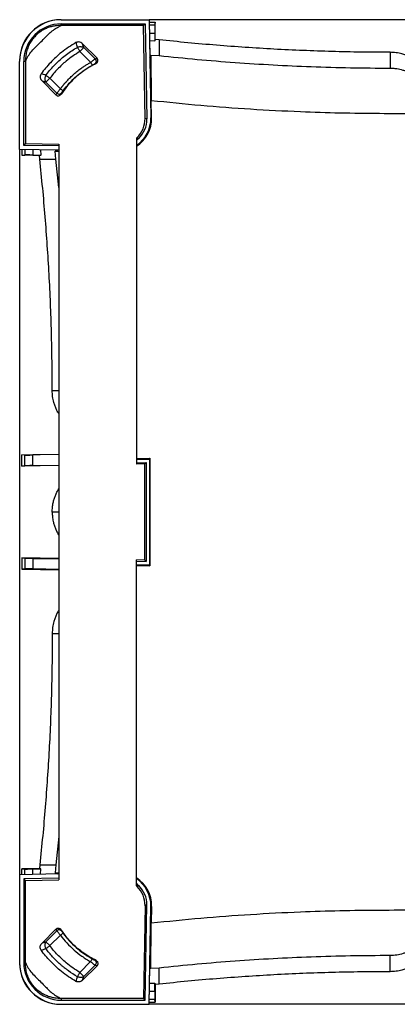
# Model space of a CAD drawing. Header units: millimetres. Extents: x 51 to 2966, y 67 to 3970.
# Tile 27 of 85: x 51 to 512, y 2709 to 3909. Entities that reach past the tile are written whole.
import ezdxf

# ---------------------------------------------------------------- set-up
doc = ezdxf.new("R2010")
doc.units = ezdxf.units.MM

msp = doc.modelspace()

# ---------------------------------------------------------------- linework, layer by layer
at = {"color": 7, "linetype": 'Continuous', "lineweight": 25}
for p, q in [((102.1, 3909), (209.3, 3909)), ((102.1, 3901.9), (102.1, 3904)), ((102.1, 3904), (204.4, 3904)), ((202.4, 3901.9), (102.1, 3901.9)), ((202.4, 3901.9), (204.4, 3904)), ((204.3, 3788.8), (202.4, 3901.9)), ((204.4, 3904), (206.4, 3788)), ((1093.3, 3909), (209.3, 3909)), ((209.3, 3909), (210.1, 3862.9)), ((209.3, 3909), (211.4, 3789.6)), ((209.4, 3906.2), (216.5, 3906.2)), ((216.5, 3906.2), (216.2, 3902.8)), ((216.8, 3884.9), (216.5, 3906.2)), ((216.3, 3892.8), (216.4, 3883.3)), ((120.1, 3880.8), (120, 3881.1)), ((128.1, 3879.5), (128.1, 3879.6)), ((145.7, 3862), (128.1, 3879.6)), ((209.7, 3883.5), (216.4, 3883.3)), ((221.5, 3884.5), (216.8, 3884.9)), ((221.5, 3884.5), (221.5, 3864.9)), ((129.6, 3875), (124.8, 3870.2)), ((137.9, 3857.1), (124.8, 3870.2)), ((129.6, 3875), (143.4, 3861.2)), ((210.1, 3862.9), (211.4, 3865.5)), ((221.5, 3864.9), (211.4, 3865.5)), ((211.4, 3865.5), (211.9, 3811.9)), ((503.3, 3869.3), (503.3, 3849.6)), ((51.3, 3751), (51.3, 3858.2)), ((58.4, 3858.2), (56.3, 3858.2)), ((56.3, 3755.9), (56.3, 3858.2)), ((58.4, 3858.2), (58.4, 3758)), ((144.5, 3855.6), (144.5, 3855.6)), ((145.6, 3862), (145.7, 3862)), ((77.8, 3843), (77.5, 3843.1)), ((78.6, 3834.4), (78.7, 3834.4)), ((78.6, 3834.4), (95.6, 3817.4)), ((88.1, 3837.6), (83.3, 3832.8)), ((96.7, 3819.5), (83.3, 3832.8)), ((88.1, 3837.6), (101, 3824.6)), ((95.6, 3817.4), (95.6, 3817.4)), ((101.8, 3818.1), (101.8, 3818.1)), ((211.9, 3811.9), (211.9, 3810.3)), ((212.3, 3789.7), (211.9, 3810.3)), ((206.4, 3788), (204.3, 3788.8)), ((58.4, 3758), (56.3, 3755.9)), ((58.4, 3758), (98.9, 3757.3)), ((98.9, 3757.3), (98.9, 2860.8)), ((193.9, 3764.6), (193.9, 3367.5)), ((194.3, 3765), (194.6, 3765.3)), ((195.1, 3762.9), (194.3, 3765)), ((194.6, 3765.3), (196.7, 3764.4)), ((196.7, 3764.4), (195.1, 3762.9)), ((51.3, 3751), (51.3, 2867)), ((98.9, 3750.2), (51.3, 3751)), ((54.1, 3751), (54.1, 3743.9)), ((54.1, 3743.9), (57.5, 3744.1)), ((98.9, 3755.2), (56.3, 3755.9)), ((67.5, 3744), (77.1, 3743.9)), ((76.9, 3750.6), (77.1, 3743.9)), ((97.5, 3750.2), (94.8, 3748.9)), ((95.5, 3738.9), (94.8, 3748.9)), ((94.8, 3748.9), (98.9, 3748.9)), ((75.4, 3743.5), (54.1, 3743.9)), ((75.8, 3738.9), (75.4, 3743.5)), ((75.8, 3738.9), (95.5, 3738.9)), ((98.9, 3704.5), (95.5, 3738.9)), ((54.1, 3378.7), (98.9, 3379.4)), ((57.5, 3378.4), (54.1, 3378.7)), ((54.1, 3364.9), (54.1, 3378.7)), ((57.5, 3365.3), (57.5, 3378.4)), ((98.9, 3379), (67.5, 3378.5)), ((67.5, 3365.6), (67.5, 3378.5)), ((193.9, 3374.4), (210.2, 3374.7)), ((209.3, 3373.8), (193.9, 3373.5)), ((193.9, 3373), (209.7, 3373.3)), ((210.2, 3374.7), (209.3, 3373.8)), ((209.3, 3373.2), (209.3, 3373.8)), ((209.7, 3373.3), (209.7, 3244.8)), ((210.2, 3374.7), (210.2, 3243.4)), ((98.9, 3365.7), (54.1, 3364.9)), ((54.1, 3364.9), (57.5, 3365.3)), ((67.5, 3365.6), (98.9, 3366.1)), ((193.9, 3369), (205.7, 3369.2)), ((204.2, 3367.7), (193.9, 3367.5)), ((204.2, 3367.7), (205.7, 3369.2)), ((204.2, 3250.4), (204.2, 3367.7)), ((205.7, 3369.2), (205.7, 3248.9)), ((54.1, 3253.1), (57.5, 3252.7)), ((98.9, 3252.4), (54.1, 3253.1)), ((54.1, 3253.1), (54.1, 3239.4)), ((57.5, 3252.7), (57.5, 3239.7)), ((67.5, 3252.5), (98.9, 3251.9)), ((67.5, 3252.5), (67.5, 3239.6)), ((204.2, 3250.4), (193.9, 3250.6)), ((193.9, 2853.4), (193.9, 3250.6)), ((193.9, 3249.1), (205.7, 3248.9)), ((193.9, 3245.1), (209.7, 3244.8)), ((209.3, 3244.3), (193.9, 3244.5)), ((193.9, 3243.7), (210.2, 3243.4)), ((204.2, 3250.4), (205.7, 3248.9)), ((209.3, 3244.3), (209.3, 3244.8)), ((210.2, 3243.4), (209.3, 3244.3)), ((57.5, 3239.7), (54.1, 3239.4)), ((54.1, 3239.4), (98.9, 3238.6)), ((98.9, 3239), (67.5, 3239.6)), ((98.9, 2913.6), (95.5, 2879.2)), ((75.4, 2874.6), (54.1, 2874.2)), ((54.1, 2874.2), (57.5, 2873.9)), ((54.1, 2867.1), (54.1, 2874.2)), ((67.5, 2874), (77.1, 2874.2)), ((75.8, 2879.2), (75.4, 2874.6)), ((75.8, 2879.2), (95.5, 2879.2)), ((76.9, 2867.5), (77.1, 2874.2)), ((95.5, 2879.2), (94.8, 2869.1)), ((97.5, 2867.8), (94.8, 2869.1)), ((94.8, 2869.1), (98.9, 2869.1)), ((98.9, 2867.9), (51.3, 2867)), ((51.3, 2867), (51.3, 2759.8)), ((98.9, 2862.9), (56.3, 2862.1)), ((56.3, 2862.1), (56.3, 2759.8)), ((58.4, 2860.1), (56.3, 2862.1)), ((58.4, 2860.1), (98.9, 2860.8)), ((58.4, 2759.8), (58.4, 2860.1)), ((195.1, 2855.2), (194.3, 2853.1)), ((194.3, 2853.1), (194.6, 2852.8)), ((194.6, 2852.8), (196.7, 2853.6)), ((196.7, 2853.6), (195.1, 2855.2)), ((204.3, 2829.2), (202.4, 2716.1)), ((206.4, 2830.1), (204.3, 2829.2)), ((204.4, 2714), (206.4, 2830.1)), ((209.3, 2709), (211.4, 2828.4)), ((212.3, 2828.4), (211.9, 2807.8)), ((78.6, 2783.6), (95.6, 2800.7)), ((96.7, 2798.6), (83.3, 2785.3)), ((95.6, 2800.6), (95.6, 2800.7)), ((101.8, 2799.9), (101.8, 2799.9)), ((211.4, 2752.6), (211.9, 2806.2)), ((211.9, 2806.2), (211.9, 2807.8)), ((88.1, 2780.5), (83.3, 2785.3)), ((88.1, 2780.5), (101, 2793.4)), ((77.8, 2775.1), (77.5, 2775)), ((78.6, 2783.6), (78.7, 2783.7)), ((137.9, 2761), (124.8, 2747.9)), ((144.5, 2762.4), (144.5, 2762.4)), ((503.3, 2748.8), (503.3, 2768.4)), ((58.4, 2759.8), (56.3, 2759.8)), ((145.7, 2756), (128.1, 2738.4)), ((129.6, 2743.1), (143.4, 2756.9)), ((145.6, 2756.1), (145.7, 2756)), ((209.3, 2709), (210.1, 2755.2)), ((210.1, 2755.2), (211.4, 2752.6)), ((221.5, 2753.2), (211.4, 2752.6)), ((221.5, 2733.5), (221.5, 2753.2)), ((120.1, 2737.3), (120, 2737)), ((129.6, 2743.1), (124.8, 2747.9)), ((128.1, 2738.6), (128.1, 2738.4)), ((209.7, 2734.6), (216.4, 2734.8)), ((216.3, 2725.2), (216.4, 2734.8)), ((216.8, 2733.1), (216.5, 2711.8)), ((221.5, 2733.5), (216.8, 2733.1)), ((102.1, 2716.1), (102.1, 2714)), ((202.4, 2716.1), (102.1, 2716.1)), ((102.1, 2714), (204.4, 2714)), ((202.4, 2716.1), (204.4, 2714)), ((216.5, 2711.8), (216.2, 2715.3)), ((102.1, 2709), (209.3, 2709)), ((1093.3, 2709), (209.3, 2709)), ((209.4, 2711.8), (216.5, 2711.8))]:
    msp.add_line(p, q, dxfattribs=at)
at = {"color": 8, "linetype": 'Continuous', "lineweight": 25}
for p, q in [((209.4, 3902.8), (216.2, 3902.8)), ((209.6, 3892.8), (216.3, 3892.8)), ((212.3, 3789.7), (211.4, 3789.6)), ((57.5, 3750.9), (57.5, 3744.1)), ((67.5, 3750.7), (67.5, 3744)), ((91, 3457.1), (98.9, 3457.1)), ((98.9, 3309), (91, 3309)), ((91, 3161), (98.9, 3161)), ((57.5, 2867.1), (57.5, 2873.9)), ((67.5, 2867.3), (67.5, 2874)), ((212.3, 2828.4), (211.4, 2828.4)), ((209.6, 2725.2), (216.3, 2725.2)), ((209.4, 2715.3), (216.2, 2715.3))]:
    msp.add_line(p, q, dxfattribs=at)
at = {"color": 7, "linetype": 'Continuous', "lineweight": 25, "flags": 128}
for points in [[(216.4, 3883.3), (216.6, 3884.1), (216.8, 3884.9)], [(121.8, 3875.4), (122, 3875), (122.3, 3874.5), (122.7, 3873.9), (123.1, 3873.2), (123.5, 3872.5), (123.9, 3871.7), (124.4, 3871), (124.8, 3870.2)], [(137.9, 3857.1), (138.3, 3856.4), (138.6, 3855.8), (139, 3855.2), (139.2, 3854.7), (139.5, 3854.2), (139.7, 3853.9), (139.8, 3853.7), (139.8, 3853.6)], [(83.3, 3841.2), (83.7, 3840.9), (84.1, 3840.5), (84.7, 3840.1), (85.3, 3839.7), (86, 3839.2), (86.7, 3838.7), (87.4, 3838.1), (88.1, 3837.6)], [(101, 3824.6), (101.7, 3824.2), (102.2, 3823.8), (102.8, 3823.4), (103.3, 3823), (103.7, 3822.7), (104, 3822.5), (104.2, 3822.3), (104.3, 3822.3)], [(77.1, 3743.9), (76.2, 3743.7), (75.4, 3743.5)], [(77.1, 2874.2), (76.2, 2874.4), (75.4, 2874.6)], [(101, 2793.4), (101.7, 2793.9), (102.2, 2794.3), (102.8, 2794.7), (103.3, 2795.1), (103.7, 2795.3), (104, 2795.6), (104.2, 2795.7), (104.3, 2795.8)], [(83.3, 2776.9), (83.7, 2777.2), (84.1, 2777.5), (84.7, 2777.9), (85.3, 2778.4), (86, 2778.9), (86.7, 2779.4), (87.4, 2779.9), (88.1, 2780.5)], [(137.9, 2761), (138.3, 2761.6), (138.6, 2762.3), (139, 2762.9), (139.2, 2763.4), (139.5, 2763.8), (139.7, 2764.2), (139.8, 2764.4), (139.8, 2764.5)], [(121.8, 2742.6), (122, 2743.1), (122.3, 2743.6), (122.7, 2744.2), (123.1, 2744.9), (123.5, 2745.6), (123.9, 2746.3), (124.4, 2747.1), (124.8, 2747.9)], [(216.4, 2734.8), (216.6, 2734), (216.8, 2733.1)]]:
    msp.add_lwpolyline(points, dxfattribs=at)
at = {"color": 7, "linetype": 'Continuous', "lineweight": 25}
for centre, radius, start, end in [((101.3, 3859), 50, 90, 180), ((102.1, 3858.2), 50.8, 90, 180), ((102.1, 3858.2), 45.8, 90, 180), ((171.4, 3788.9), 40.9, 303.3881, 1), ((171.4, 3788.9), 40, 304.2157, 1), ((171.4, 2829.1), 40.9, 359, 56.6119), ((171.4, 2829.1), 40, 359, 55.7843), ((102.1, 2759.8), 50.8, 180, 270), ((101.3, 2759), 50, 180, 270), ((102.1, 2759.8), 45.8, 180, 270)]:
    msp.add_arc(centre, radius, start, end, dxfattribs=at)
for centre, major_axis, ratio, start_param, end_param in [((216.4, 3892.8), (-0.17, 10), 0.008726, 0.087114, 1.570644), ((172.3, 3788.3), (29.6, -12.3), 0.997783, 5.87392, 6.692451), ((174.4, 3787.4), (29.6, -12.3), 0.997783, 5.87392, 6.692451), ((172, 3788.1), (11.8, -29.8), 0.997816, 0.376281, 0.392003), ((172.8, 3786), (11.8, -29.8), 0.997816, 0.341531, 0.392003), ((67.5, 3744), (10, -0.17), 0.008726, 1.570949, 3.054479), ((67.5, 3378.6), (10, 0.17), 0.008726, 3.228707, 4.712237), ((67.5, 3365.5), (10, 0.17), 0.008726, 1.570644, 3.054174), ((67.5, 3252.6), (10, -0.17), 0.008726, 3.229011, 4.712541), ((67.5, 3239.5), (10, -0.17), 0.008726, 1.570949, 3.054479), ((67.5, 2874.1), (10, 0.17), 0.008726, 3.228707, 4.712237), ((172.8, 2832.1), (11.8, 29.8), 0.997816, 5.891183, 5.941655), ((172, 2830), (11.8, 29.8), 0.997816, 5.891183, 5.906905), ((172.3, 2829.7), (29.6, 12.3), 0.997783, 5.87392, 6.692451), ((174.4, 2830.6), (29.6, 12.3), 0.997783, 5.87392, 6.692451), ((216.4, 2725.2), (0.17, 10), 0.008726, 1.570949, 3.054479)]:
    msp.add_ellipse(centre, major_axis=major_axis, ratio=ratio, start_param=start_param, end_param=end_param, dxfattribs=at)
for points, knots in [([(102.1, 3901.9), (100.8, 3901.9), (98.3, 3901.9), (94.1, 3901.5), (89.7, 3900.6), (85, 3899), (80.3, 3896.8), (75.8, 3894), (71.5, 3890.4), (67.7, 3886.3), (64.3, 3881.5), (61.5, 3876), (59.6, 3870), (58.5, 3864.1), (58.4, 3860.2), (58.4, 3858.2)], [0, 0, 0, 0, 0.057313, 0.114624, 0.186638, 0.258865, 0.330778, 0.407549, 0.484242, 0.56121, 0.638251, 0.731956, 0.825766, 0.91216, 1, 1, 1, 1]), ([(58.4, 3858.2), (59.4, 3860.5), (61.6, 3864.9), (66.2, 3871), (71.5, 3876.6), (77.2, 3882), (82.4, 3887.3), (87.3, 3892.3), (92.3, 3896.5), (97.3, 3899.8), (100.7, 3901.3), (102.1, 3901.9)], [0, 0, 0, 0, 0.118201, 0.236558, 0.361728, 0.487096, 0.612434, 0.716953, 0.82154, 0.925562, 1, 1, 1, 1]), ([(120, 3881.1), (116.9, 3879.2), (110.8, 3875.6), (102.6, 3869.5), (95.2, 3863.2), (88.8, 3856.8), (82.8, 3850.1), (79.2, 3845.4), (77.5, 3843.1)], [0, 0, 0, 0, 0.1863205, 0.3738424, 0.5330381, 0.6929828, 0.8461577, 1, 1, 1, 1]), ([(128.1, 3879.6), (127.4, 3880.2), (126.1, 3881.3), (123.6, 3882), (121.5, 3881.8), (120.4, 3881.2), (120, 3881.1)], [0, 0, 0, 0, 0.295282, 0.591929, 0.854158, 1, 1, 1, 1]), ([(121.8, 3875.4), (121.5, 3876.3), (120.9, 3878.1), (120.4, 3879.9), (120.1, 3880.8)], [0, 0, 0, 0, 0.494907, 1, 1, 1, 1]), ([(121.8, 3875.4), (122.4, 3875.7), (123, 3876), (124.4, 3876.3), (125.2, 3876.3), (126.6, 3876.2), (127.3, 3876.1), (128.6, 3875.6), (129.1, 3875.3), (129.6, 3875)], [0, 0, 0, 0, 0.25, 0.25, 0.5, 0.5, 0.75, 0.75, 1, 1, 1, 1]), ([(503.3, 3869.3), (491.5, 3869.3), (467.8, 3869.4), (432.4, 3870.2), (397, 3871.4), (361.7, 3873), (326.6, 3875.2), (291.5, 3877.8), (256.5, 3880.9), (233.1, 3883.3), (221.5, 3884.5)], [0, 0, 0, 0, 0.125444, 0.25091, 0.376354, 0.50182, 0.62632, 0.75082, 0.87541, 1, 1, 1, 1]), ([(83.3, 3841.2), (83.5, 3841.5), (85.4, 3844.1), (87.4, 3846.5), (92.8, 3852.7), (96.6, 3856.6), (104.7, 3863.8), (109, 3867.1), (115.6, 3871.6), (118.4, 3873.4), (121.2, 3875.1), (121.8, 3875.4)], [0.0701224, 0.0701224, 0.0701224, 0.0701224, 0.0914222, 0.2261562, 0.2261562, 0.4956242, 0.4956242, 0.7650922, 0.7650922, 0.8998262, 0.9328997, 0.9328997, 0.9328997, 0.9328997]), ([(124.8, 3870.2), (121.9, 3868.4), (116.1, 3864.9), (108.8, 3859.3), (102.7, 3853.9), (97.5, 3848.8), (92.6, 3843.4), (89.6, 3839.5), (88.1, 3837.6)], [0, 0, 0, 0, 0.204836, 0.411095, 0.557273, 0.703451, 0.851725, 1, 1, 1, 1]), ([(503.3, 3849.6), (487.2, 3849.7), (455.1, 3849.9), (407.5, 3851.3), (360.6, 3853.4), (314.1, 3856.4), (267.8, 3860.1), (236.9, 3863.3), (221.5, 3864.9)], [0, 0, 0, 0, 0.170501, 0.34106, 0.505665, 0.670322, 0.835135, 1, 1, 1, 1]), ([(543.1, 3852.1), (541.7, 3853.4), (539, 3856.1), (534.8, 3859.4), (530.6, 3862), (526.5, 3864.2), (522.3, 3866), (517, 3867.6), (510.6, 3869), (505.7, 3869.2), (503.3, 3869.3)], [0, 0, 0, 0, 0.1277577, 0.2569272, 0.3587995, 0.4606727, 0.5655036, 0.6703362, 0.8336704, 1, 1, 1, 1]), ([(101, 3824.6), (101.2, 3824.9), (101.6, 3825.5), (102.3, 3826.3), (102.9, 3827.1), (103.5, 3827.9), (104.2, 3828.7), (104.8, 3829.5), (105.5, 3830.3), (106.1, 3831.1), (106.8, 3831.9), (107.5, 3832.7), (108.2, 3833.4), (110, 3835.5), (113.1, 3838.7), (117.6, 3842.9), (122.4, 3846.8), (126.2, 3849.7), (129, 3851.7), (130.8, 3852.8), (132.5, 3853.9), (134.3, 3855), (136.1, 3856.1), (137.3, 3856.7), (137.9, 3857.1)], [0, 0, 0, 0, 0.0208609, 0.0417127, 0.062557, 0.0833956, 0.1042301, 0.1250623, 0.145894, 0.1667267, 0.1875622, 0.2084023, 0.2292486, 0.2501028, 0.3743288, 0.4985453, 0.6234152, 0.7482851, 0.7902586, 0.8322051, 0.8741385, 0.9160728, 0.958022, 1, 1, 1, 1]), ([(144.5, 3855.6), (141.9, 3854.3), (136.8, 3851.6), (129.4, 3846.8), (122.4, 3841.3), (115.3, 3834.8), (108.2, 3827.2), (103.9, 3821.1), (101.8, 3818.1)], [0, 0, 0, 0, 0.151299, 0.3026, 0.457885, 0.613171, 0.805589, 1, 1, 1, 1]), ([(104.3, 3822.3), (106.6, 3825.5), (109.2, 3828.6), (114.6, 3834.6), (117.5, 3837.4), (123.5, 3842.6), (126.6, 3845.1), (133.1, 3849.6), (136.4, 3851.7), (139.8, 3853.6)], [0, 0, 0, 0, 0.25, 0.25, 0.5, 0.5, 0.75, 0.75, 1, 1, 1, 1]), ([(137.9, 3857.1), (138.6, 3857.6), (139.9, 3858.6), (141.6, 3859.9), (142.8, 3860.8), (143.2, 3861.1), (143.4, 3861.2)], [0, 0, 0, 0, 0.268649, 0.538195, 0.807864, 1, 1, 1, 1]), ([(139.8, 3853.6), (139.9, 3853.6), (140, 3853.7), (140.1, 3853.7), (140.3, 3853.8), (140.4, 3853.9), (140.5, 3854), (140.8, 3854.1), (141.1, 3854.3), (141.5, 3854.4), (141.8, 3854.6), (142.1, 3854.7), (142.2, 3854.8), (142.4, 3854.9), (142.4, 3854.9), (142.5, 3854.9)], [0, 0, 0, 0, 0.041792, 0.083385, 0.1249, 0.166464, 0.208198, 0.250226, 0.37481, 0.499375, 0.624132, 0.749205, 0.833359, 0.91662, 1, 1, 1, 1]), ([(143.4, 3861.2), (143.5, 3861), (143.9, 3860.6), (144.3, 3859.7), (144.5, 3858.8), (144.5, 3857.8), (144.2, 3856.8), (143.8, 3856), (143.1, 3855.3), (142.7, 3855), (142.5, 3854.9)], [0.0000001, 0.0000001, 0.0000001, 0.0000001, 0.1249996, 0.2499996, 0.3749996, 0.4999996, 0.6249996, 0.7499996, 0.8749996, 0.9999996, 0.9999996, 0.9999996, 0.9999996]), ([(142.5, 3854.9), (142.8, 3855), (143.5, 3855.3), (144.1, 3855.5), (144.5, 3855.6)], [0, 0, 0, 0, 0.5085305, 1, 1, 1, 1]), ([(143.4, 3861.2), (143.7, 3861.3), (144.5, 3861.6), (145.2, 3861.9), (145.6, 3862)], [0, 0, 0, 0, 0.501113, 1, 1, 1, 1]), ([(144.5, 3855.6), (144.9, 3855.9), (145.7, 3856.4), (146.5, 3857.6), (146.9, 3859), (146.7, 3860.3), (146.3, 3861.4), (145.8, 3861.9), (145.7, 3862)], [0, 0, 0, 0, 0.1869205, 0.3795217, 0.5635805, 0.7401575, 0.9114722, 1, 1, 1, 1]), ([(77.5, 3843.1), (77.1, 3842.5), (76.4, 3841.3), (76.2, 3839.2), (76.7, 3837.1), (77.5, 3835.5), (78.3, 3834.7), (78.6, 3834.4)], [0, 0, 0, 0, 0.214534, 0.42911, 0.645624, 0.880107, 1, 1, 1, 1]), ([(83.3, 3841.2), (82.9, 3840.6), (82.5, 3839.8), (82.1, 3838.4), (82, 3837.6), (82, 3836.1), (82.1, 3835.3), (82.6, 3834), (82.9, 3833.3), (83.3, 3832.8)], [0, 0, 0, 0, 0.25, 0.25, 0.5, 0.5, 0.75, 0.75, 1, 1, 1, 1]), ([(543.1, 3832.2), (541.8, 3833.4), (539.3, 3836), (535.3, 3839.2), (531.3, 3841.8), (527.5, 3843.9), (523.5, 3845.8), (518.1, 3847.7), (512.7, 3848.9), (507.4, 3849.6), (504.6, 3849.6), (503.3, 3849.6)], [0, 0, 0, 0, 0.124672, 0.250588, 0.347773, 0.444954, 0.545027, 0.645096, 0.820064, 0.910033, 1, 1, 1, 1]), ([(95.6, 3817.4), (95.9, 3817.1), (96.6, 3816.5), (97.9, 3816.2), (99.2, 3816.3), (100.5, 3816.8), (101.3, 3817.5), (101.7, 3818), (101.8, 3818.1)], [0, 0, 0, 0, 0.180453, 0.366338, 0.549311, 0.736673, 0.931074, 1, 1, 1, 1]), ([(96.7, 3819.5), (96.8, 3819.7), (97.2, 3820.1), (98.3, 3821.4), (99.6, 3823), (100.6, 3824.1), (101, 3824.6)], [0, 0, 0, 0, 0.25751, 0.513872, 0.772643, 1, 1, 1, 1]), ([(96.7, 3819.5), (97.1, 3819.1), (97.6, 3818.7), (98.7, 3818.4), (99.2, 3818.3), (100.4, 3818.4), (100.9, 3818.5), (101.9, 3819.1), (102.4, 3819.5), (102.7, 3819.9)], [0, 0, 0, 0, 0.25, 0.25, 0.5, 0.5, 0.75, 0.75, 1, 1, 1, 1]), ([(102.7, 3819.9), (102.7, 3819.9), (102.7, 3820), (102.7, 3820), (102.8, 3820.1), (102.8, 3820.1), (102.8, 3820.2), (102.9, 3820.3), (103, 3820.5), (103.2, 3820.8), (103.5, 3821.1), (103.7, 3821.5), (103.9, 3821.8), (104.1, 3822), (104.2, 3822.2), (104.3, 3822.3)], [0, 0, 0, 0, 0.0419445, 0.0836372, 0.1251954, 0.1667374, 0.2083819, 0.2502465, 0.3751779, 0.4997467, 0.6247116, 0.7496279, 0.8335836, 0.9166843, 1, 1, 1, 1]), ([(651.3, 3794.5), (629.7, 3794.5), (592, 3794.5), (538.3, 3794.5), (490.2, 3794.4), (442, 3795), (389.7, 3796.7), (333.1, 3799.6), (272.4, 3804.1), (232.1, 3808.2), (211.9, 3810.3)], [0, 0, 0, 0, 0.147447, 0.256863, 0.366278, 0.475715, 0.585152, 0.723428, 0.861723, 1, 1, 1, 1]), ([(91, 3457.1), (91, 3468.9), (90.9, 3492.5), (90.2, 3527.9), (89, 3563.3), (87.3, 3598.6), (85.1, 3633.8), (82.5, 3668.8), (79.5, 3703.9), (77, 3727.2), (75.8, 3738.9)], [0, 0, 0, 0, 0.125444, 0.25091, 0.376354, 0.50182, 0.62632, 0.75082, 0.87541, 1, 1, 1, 1]), ([(98.9, 3428.9), (98.7, 3429.2), (97.7, 3430.8), (96.2, 3433.8), (94.4, 3438.1), (92.7, 3443.4), (91.3, 3449.7), (91.1, 3454.6), (91, 3457.1)], [0, 0, 0, 0, 0.033957, 0.1874408, 0.3453807, 0.5033231, 0.7494051, 1, 1, 1, 1]), ([(91, 3309), (91.1, 3310.9), (91.2, 3314.7), (92.1, 3320), (93.3, 3324.8), (94.8, 3329.1), (96.6, 3333.3), (98.2, 3335.9), (98.9, 3337.2)], [0, 0, 0, 0, 0.192214, 0.386552, 0.539819, 0.693086, 0.850803, 1, 1, 1, 1]), ([(91, 3309), (91.1, 3307.1), (91.2, 3303.3), (92.1, 3298), (93.3, 3293.2), (94.8, 3288.9), (96.6, 3284.7), (98.2, 3282.1), (98.9, 3280.8)], [0, 0, 0, 0, 0.1922138, 0.3865517, 0.5398186, 0.6930856, 0.8508033, 1, 1, 1, 1]), ([(98.9, 3189.1), (98.7, 3188.9), (97.7, 3187.3), (96.2, 3184.2), (94.4, 3180), (92.7, 3174.7), (91.3, 3168.4), (91.1, 3163.5), (91, 3161)], [0, 0, 0, 0, 0.033957, 0.1874408, 0.3453807, 0.5033231, 0.7494051, 1, 1, 1, 1]), ([(91, 3161), (91, 3149.2), (90.9, 3125.6), (90.2, 3090.2), (89, 3054.8), (87.3, 3019.5), (85.1, 2984.3), (82.5, 2949.2), (79.5, 2914.2), (77, 2890.9), (75.8, 2879.2)], [0, 0, 0, 0, 0.125444, 0.25091, 0.376354, 0.50182, 0.62632, 0.75082, 0.87541, 1, 1, 1, 1]), ([(651.3, 2823.5), (629.7, 2823.5), (592, 2823.5), (538.3, 2823.6), (490.2, 2823.6), (442, 2823), (389.7, 2821.4), (333.1, 2818.4), (272.4, 2814), (232.1, 2809.9), (211.9, 2807.8)], [0, 0, 0, 0, 0.147447, 0.256863, 0.366278, 0.475715, 0.585152, 0.723428, 0.861723, 1, 1, 1, 1]), ([(95.6, 2800.7), (95.9, 2801), (96.6, 2801.5), (97.9, 2801.9), (99.2, 2801.8), (100.5, 2801.3), (101.3, 2800.6), (101.7, 2800.1), (101.8, 2799.9)], [0, 0, 0, 0, 0.180453, 0.366338, 0.549311, 0.736673, 0.931074, 1, 1, 1, 1]), ([(96.7, 2798.6), (96.5, 2798.9), (96.1, 2799.6), (95.8, 2800.3), (95.6, 2800.6)], [0, 0, 0, 0, 0.500779, 1, 1, 1, 1]), ([(102.7, 2798.1), (102.5, 2798.3), (102.2, 2798.7), (101.5, 2799.2), (100.7, 2799.6), (99.8, 2799.8), (98.9, 2799.7), (98, 2799.5), (97.3, 2799.1), (96.8, 2798.8), (96.7, 2798.6), (96.7, 2798.6)], [-0.0000024, -0.0000024, -0.0000024, -0.0000024, 0.1249929, 0.2499929, 0.3749929, 0.4999929, 0.6249929, 0.7499929, 0.8749929, 0.9999929, 0.9999952, 0.9999952, 0.9999952, 0.9999952]), ([(96.7, 2798.6), (96.8, 2798.4), (97.2, 2797.9), (98.3, 2796.6), (99.6, 2795.1), (100.6, 2793.9), (101, 2793.4)], [0, 0, 0, 0, 0.25751, 0.513872, 0.772643, 1, 1, 1, 1]), ([(101.8, 2799.9), (101.9, 2799.6), (102.2, 2799), (102.5, 2798.4), (102.7, 2798.1)], [0, 0, 0, 0, 0.503202, 1, 1, 1, 1]), ([(144.5, 2762.4), (141.9, 2763.8), (136.8, 2766.5), (129.4, 2771.3), (122.4, 2776.7), (115.3, 2783.2), (108.2, 2790.9), (103.9, 2796.9), (101.8, 2799.9)], [0, 0, 0, 0, 0.151299, 0.3026, 0.457885, 0.613171, 0.805589, 1, 1, 1, 1]), ([(102.7, 2798.1), (102.7, 2798.1), (102.8, 2797.9), (103, 2797.6), (103.1, 2797.5), (103.4, 2797), (103.5, 2796.8), (103.8, 2796.4), (103.9, 2796.3), (104.1, 2796), (104.2, 2795.9), (104.3, 2795.8)], [0, 0, 0, 0, 0.25, 0.25, 0.5, 0.5, 0.75, 0.75, 0.875, 0.875, 1, 1, 1, 1]), ([(83.3, 2785.3), (82.6, 2785), (81, 2784.5), (79.5, 2784), (78.7, 2783.7)], [0, 0, 0, 0, 0.4957245, 1, 1, 1, 1]), ([(83.3, 2785.3), (82.9, 2784.8), (82.3, 2783.5), (81.9, 2781.2), (82.2, 2778.8), (82.9, 2777.5), (83.3, 2776.9)], [0, 0, 0, 0, 0.250002, 0.500002, 0.750002, 1.000002, 1.000002, 1.000002, 1.000002]), ([(101, 2793.4), (103.5, 2790.1), (106.1, 2786.9), (111.6, 2780.8), (114.6, 2777.9), (120.7, 2772.5), (124, 2770), (128.2, 2767), (129, 2766.4), (130.8, 2765.2), (131.7, 2764.7), (134.3, 2763), (136.1, 2762), (137.9, 2761)], [0, 0, 0, 0, 0.25, 0.25, 0.5, 0.5, 0.75, 0.75, 0.8125, 0.8125, 0.875, 0.875, 1, 1, 1, 1]), ([(104.3, 2795.8), (106.6, 2792.5), (109.2, 2789.5), (114.5, 2783.6), (117.3, 2780.8), (123.3, 2775.6), (126.4, 2773.1), (130.5, 2770.3), (131.3, 2769.7), (133, 2768.6), (133.8, 2768), (136.3, 2766.5), (138.1, 2765.4), (139.8, 2764.5)], [0, 0, 0, 0, 0.25, 0.25, 0.5, 0.5, 0.75, 0.75, 0.8125, 0.8125, 0.875, 0.875, 1, 1, 1, 1]), ([(543.1, 2785.9), (541.8, 2784.6), (539.3, 2782), (535.3, 2778.9), (531.3, 2776.2), (527.5, 2774.1), (523.5, 2772.3), (518.1, 2770.4), (512.7, 2769.1), (507.4, 2768.5), (504.6, 2768.4), (503.3, 2768.4)], [0, 0, 0, 0, 0.124672, 0.250588, 0.347773, 0.444954, 0.545027, 0.645096, 0.820064, 0.910033, 1, 1, 1, 1]), ([(77.5, 2775), (77.1, 2775.6), (76.4, 2776.8), (76.2, 2778.8), (76.7, 2780.9), (77.5, 2782.5), (78.3, 2783.4), (78.6, 2783.6)], [0, 0, 0, 0, 0.214534, 0.42911, 0.645624, 0.880107, 1, 1, 1, 1]), ([(120, 2737), (116.9, 2738.8), (110.8, 2742.5), (102.6, 2748.6), (95.2, 2754.9), (88.8, 2761.3), (82.8, 2767.9), (79.2, 2772.6), (77.5, 2775)], [0, 0, 0, 0, 0.1863205, 0.3738424, 0.5330381, 0.6929828, 0.8461577, 1, 1, 1, 1]), ([(77.8, 2775.1), (78.7, 2775.4), (80.5, 2776), (82.3, 2776.6), (83.3, 2776.9)], [0, 0, 0, 0, 0.505104, 1, 1, 1, 1]), ([(121.8, 2742.6), (118, 2744.8), (114.4, 2747.2), (109.1, 2751), (107.4, 2752.3), (104.9, 2754.3), (104, 2755), (102.4, 2756.4), (101.6, 2757.1), (97.5, 2760.7), (94.4, 2763.7), (88.6, 2770.1), (85.9, 2773.4), (83.3, 2776.9)], [0, 0, 0, 0, 0.25, 0.25, 0.375, 0.375, 0.4375, 0.4375, 0.5, 0.5, 0.75, 0.75, 1, 1, 1, 1]), ([(124.8, 2747.9), (121.9, 2749.6), (116.1, 2753.2), (108.8, 2758.8), (102.7, 2764.2), (97.5, 2769.3), (92.6, 2774.7), (89.6, 2778.6), (88.1, 2780.5)], [0, 0, 0, 0, 0.204836, 0.411095, 0.557273, 0.703451, 0.851725, 1, 1, 1, 1]), ([(137.9, 2761), (138.6, 2760.5), (139.9, 2759.4), (141.6, 2758.1), (142.8, 2757.2), (143.2, 2757), (143.4, 2756.9)], [0, 0, 0, 0, 0.268649, 0.538195, 0.807864, 1, 1, 1, 1]), ([(139.8, 2764.5), (140.1, 2764.3), (140.4, 2764.2), (140.8, 2763.9), (140.9, 2763.9), (141.2, 2763.7), (141.3, 2763.7), (141.6, 2763.6), (141.7, 2763.5), (141.9, 2763.4), (142, 2763.4), (142.2, 2763.3), (142.2, 2763.2), (142.4, 2763.2), (142.4, 2763.2), (142.5, 2763.1)], [0, 0, 0, 0, 0.25, 0.25, 0.375, 0.375, 0.5, 0.5, 0.625, 0.625, 0.75, 0.75, 0.875, 0.875, 1, 1, 1, 1]), ([(142.5, 2763.1), (143, 2762.9), (143.4, 2762.5), (144.1, 2761.5), (144.4, 2760.9), (144.5, 2759.7), (144.5, 2759), (144.1, 2757.9), (143.8, 2757.3), (143.4, 2756.9)], [0, 0, 0, 0, 0.25, 0.25, 0.5, 0.5, 0.75, 0.75, 1, 1, 1, 1]), ([(142.5, 2763.1), (142.8, 2763), (143.5, 2762.8), (144.1, 2762.6), (144.5, 2762.4)], [0, 0, 0, 0, 0.497953, 1, 1, 1, 1]), ([(144.5, 2762.4), (144.9, 2762.2), (145.7, 2761.7), (146.5, 2760.5), (146.9, 2759.1), (146.7, 2757.7), (146.3, 2756.7), (145.8, 2756.2), (145.7, 2756)], [0, 0, 0, 0, 0.1869205, 0.3795217, 0.5635805, 0.7401575, 0.9114722, 1, 1, 1, 1]), ([(503.3, 2768.4), (487.2, 2768.3), (455.1, 2768.2), (407.5, 2766.8), (360.6, 2764.7), (314.1, 2761.7), (267.8, 2758), (236.9, 2754.8), (221.5, 2753.2)], [0, 0, 0, 0, 0.170501, 0.34106, 0.505665, 0.670322, 0.835135, 1, 1, 1, 1]), ([(543.1, 2766), (541.7, 2764.6), (539, 2761.9), (534.8, 2758.7), (530.6, 2756), (526.5, 2753.9), (522.3, 2752.1), (517, 2750.4), (510.6, 2749.1), (505.7, 2748.9), (503.3, 2748.8)], [0, 0, 0, 0, 0.1277577, 0.2569272, 0.3587995, 0.4606727, 0.5655036, 0.6703362, 0.8336704, 1, 1, 1, 1]), ([(102.1, 2716.1), (100.8, 2716.1), (98.3, 2716.1), (94.1, 2716.6), (89.7, 2717.5), (85, 2719.1), (80.3, 2721.2), (75.8, 2724.1), (71.5, 2727.6), (67.7, 2731.7), (64.3, 2736.6), (61.5, 2742.1), (59.6, 2748), (58.5, 2754), (58.4, 2757.9), (58.4, 2759.8)], [0, 0, 0, 0, 0.057313, 0.114624, 0.186638, 0.258865, 0.330778, 0.407549, 0.484242, 0.56121, 0.638251, 0.731956, 0.825766, 0.91216, 1, 1, 1, 1]), ([(58.4, 2759.8), (59.4, 2757.6), (61.6, 2753.1), (66.2, 2747.1), (71.5, 2741.5), (77.2, 2736.1), (82.4, 2730.8), (87.3, 2725.8), (92.3, 2721.6), (97.3, 2718.3), (100.7, 2716.7), (102.1, 2716.1)], [0, 0, 0, 0, 0.118201, 0.236558, 0.361728, 0.487096, 0.612434, 0.716953, 0.82154, 0.925562, 1, 1, 1, 1]), ([(143.4, 2756.9), (143.9, 2756.7), (144.7, 2756.4), (145.4, 2756.1), (145.6, 2756.1)], [-0.000000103, -0.000000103, -0.000000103, -0.000000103, 0.006532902, 0.008369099, 0.008369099, 0.008369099, 0.008369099]), ([(503.3, 2748.8), (491.5, 2748.7), (467.8, 2748.6), (432.4, 2747.9), (397, 2746.7), (361.7, 2745), (326.6, 2742.9), (291.5, 2740.3), (256.5, 2737.2), (233.1, 2734.8), (221.5, 2733.5)], [0, 0, 0, 0, 0.125444, 0.25091, 0.376354, 0.50182, 0.62632, 0.75082, 0.87541, 1, 1, 1, 1]), ([(128.1, 2738.4), (127.4, 2737.9), (126.1, 2736.8), (123.6, 2736.1), (121.5, 2736.3), (120.4, 2736.8), (120, 2737)], [0, 0, 0, 0, 0.295282, 0.591929, 0.854158, 1, 1, 1, 1]), ([(129.6, 2743.1), (129.1, 2742.7), (128.5, 2742.4), (127.3, 2741.9), (126.6, 2741.8), (125.2, 2741.7), (124.5, 2741.8), (123.1, 2742.1), (122.4, 2742.3), (121.8, 2742.6)], [0, 0, 0, 0, 0.25, 0.25, 0.5, 0.5, 0.75, 0.75, 1, 1, 1, 1]), ([(128.1, 2738.6), (128.4, 2739.3), (128.9, 2740.9), (129.4, 2742.4), (129.6, 2743.1)], [0, 0, 0, 0, 0.504319, 1, 1, 1, 1])]:
    msp.add_open_spline(points, degree=3, knots=knots, dxfattribs=at)
for points in [[(129.6, 3875), (129.1, 3876.5), (128.6, 3878), (128.1, 3879.5)], [(83.3, 3841.2), (81.4, 3841.8), (79.6, 3842.4), (77.8, 3843)], [(78.7, 3834.4), (80.2, 3833.8), (81.8, 3833.3), (83.3, 3832.8)], [(96.7, 3819.5), (96.3, 3818.8), (96, 3818.1), (95.6, 3817.4)], [(101.8, 3818.1), (102.1, 3818.7), (102.4, 3819.3), (102.7, 3819.9)], [(120.1, 2737.3), (120.7, 2739.1), (121.2, 2740.8), (121.8, 2742.6)]]:
    msp.add_open_spline(points, degree=3, dxfattribs=at)

doc.saveas('drawing.dxf')
